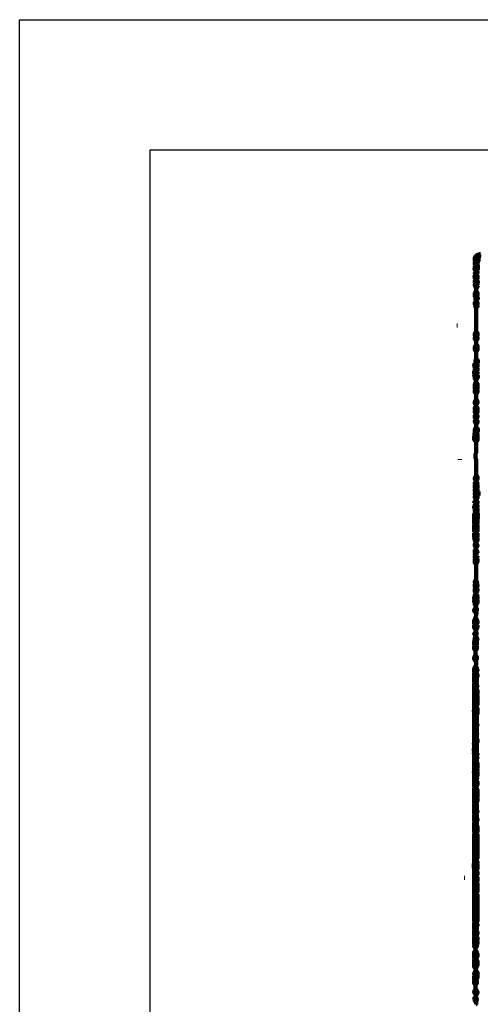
# Model space of a CAD drawing. Header units: metres. Extents: x 3221 to 4131, y 3282 to 4239.
# Tile 61 of 84: x 3322 to 3329, y 4224 to 4239. Entities that reach past the tile are written whole.
import ezdxf

# ---------------------------------------------------------------- set-up
doc = ezdxf.new("R2010")
doc.units = ezdxf.units.M
doc.layers.add('Dibujo', color=7, linetype='Continuous')
doc.layers.add('P', color=250, linetype='Continuous', lineweight=100)

msp = doc.modelspace()

# ---------------------------------------------------------------- linework, layer by layer
at = {"layer": 'Dibujo', "color": 0, "linetype": 'ByBlock'}
for p, q in [((3321.993, 4239.014), (3342.993, 4239.014)), ((3321.993, 4209.314), (3321.993, 4239.014)), ((3321.993, 4239.014), (3324.993, 4239.014)), ((3321.993, 4239.014), (3324.493, 4239.014)), ((3323.993, 4237.014), (3323.993, 4211.314)), ((3340.993, 4237.014), (3323.993, 4237.014))]:
    msp.add_line(p, q, dxfattribs=at)
at = {"layer": 'P', "color": 0, "linetype": 'Continuous'}
for points in [[(3328.988, 4235.149), (3329.015, 4235.158), (3329.006, 4235.149), (3328.997, 4235.14), (3328.988, 4235.131), (3328.988, 4235.121), (3328.997, 4235.112), (3329.006, 4235.103), (3329.015, 4235.112), (3329.025, 4235.121), (3329.025, 4235.131), (3329.025, 4235.14), (3329.025, 4235.149), (3329.015, 4235.158), (3329.015, 4235.168), (3329.025, 4235.177), (3329.034, 4235.186), (3329.034, 4235.195), (3329.034, 4235.204), (3329.034, 4235.214), (3329.034, 4235.223), (3329.034, 4235.232), (3329.034, 4235.241), (3329.025, 4235.251), (3329.015, 4235.241), (3329.006, 4235.232), (3328.997, 4235.241), (3328.988, 4235.251), (3328.988, 4235.26), (3328.988, 4235.269), (3328.988, 4235.278), (3328.988, 4235.288), (3328.988, 4235.297), (3328.997, 4235.306), (3328.988, 4235.315), (3328.988, 4235.324), (3328.988, 4235.334), (3328.988, 4235.343), (3328.988, 4235.352), (3328.988, 4235.361), (3328.988, 4235.371), (3328.997, 4235.38), (3329.006, 4235.389), (3329.015, 4235.38), (3329.025, 4235.371), (3329.034, 4235.361), (3329.043, 4235.361), (3329.052, 4235.371), (3329.052, 4235.38), (3329.052, 4235.389), (3329.052, 4235.398), (3329.052, 4235.408), (3329.062, 4235.417), (3329.071, 4235.417)], [(3329.006, 4235.398), (3329.052, 4235.408)], [(3329.025, 4235.251), (3329.025, 4235.288), (3329.034, 4235.297), (3329.025, 4235.306), (3329.034, 4235.315), (3329.043, 4235.324), (3329.052, 4235.334), (3329.062, 4235.334), (3329.071, 4235.334)], [(3328.988, 4235.232), (3328.988, 4235.214), (3328.988, 4235.204), (3328.978, 4235.195), (3328.997, 4235.168)], [(3328.997, 4235.306), (3329.025, 4235.306)], [(3329.025, 4235.094), (3329.025, 4235.057), (3329.025, 4235.048), (3329.025, 4235.038), (3329.015, 4235.029), (3329.006, 4235.02), (3328.997, 4235.029), (3328.988, 4235.038), (3328.988, 4235.048), (3328.988, 4235.057), (3328.988, 4235.066), (3328.978, 4235.075), (3329.015, 4235.103)], [(3329.015, 4235.02), (3329.034, 4234.983), (3329.025, 4234.974), (3329.015, 4234.964), (3329.025, 4234.955), (3329.025, 4234.946), (3329.015, 4234.937), (3329.006, 4234.928), (3328.997, 4234.918), (3328.988, 4234.928), (3328.988, 4234.937), (3328.988, 4234.946), (3328.988, 4234.955), (3328.997, 4234.964), (3328.988, 4234.974), (3328.988, 4234.983), (3328.988, 4234.992), (3328.988, 4235.001), (3328.988, 4235.011), (3328.997, 4235.02), (3329.015, 4235.02)], [(3329.006, 4234.891), (3329.006, 4234.854), (3329.006, 4234.844), (3329.015, 4234.835), (3329.025, 4234.826), (3329.025, 4234.817), (3329.025, 4234.808), (3329.025, 4234.798), (3329.025, 4234.789), (3329.025, 4234.78), (3329.015, 4234.771), (3329.006, 4234.761), (3328.997, 4234.752), (3328.988, 4234.761), (3328.988, 4234.771), (3328.988, 4234.78), (3328.988, 4234.789), (3328.988, 4234.798), (3328.988, 4234.808), (3328.988, 4234.817), (3329.006, 4234.844)], [(3328.997, 4234.964), (3329.015, 4234.964)], [(3329.034, 4234.928), (3329.025, 4234.909), (3329.015, 4234.9), (3329.006, 4234.891), (3328.997, 4234.918)], [(3329.015, 4234.771), (3329.034, 4234.734), (3329.025, 4234.724), (3329.015, 4234.715), (3329.006, 4234.706), (3328.997, 4234.715), (3328.997, 4234.724), (3328.997, 4234.734), (3328.997, 4234.752)], [(3329.006, 4234.697), (3329.015, 4234.688), (3329.025, 4234.678), (3329.025, 4234.669), (3329.025, 4234.66), (3329.025, 4234.651), (3329.025, 4234.641), (3329.015, 4234.641), (3329.006, 4234.641), (3328.997, 4234.632), (3328.988, 4234.641), (3328.988, 4234.651), (3328.988, 4234.66), (3328.988, 4234.669), (3328.988, 4234.678), (3329.006, 4234.697)], [(3329.006, 4234.586), (3329.006, 4234.549), (3329.006, 4234.54), (3329.006, 4234.531), (3329.006, 4234.521), (3329.006, 4234.512), (3329.006, 4234.503), (3329.006, 4234.494), (3329.006, 4234.484), (3329.006, 4234.475), (3329.006, 4234.466), (3329.006, 4234.457), (3329.006, 4234.448), (3329.006, 4234.438), (3329.006, 4234.429), (3329.006, 4234.42), (3329.006, 4234.411), (3329.006, 4234.401), (3329.006, 4234.392), (3329.006, 4234.383), (3329.006, 4234.374), (3329.006, 4234.364), (3329.006, 4234.355), (3329.006, 4234.346), (3329.006, 4234.337), (3329.006, 4234.328), (3329.006, 4234.318), (3329.006, 4234.309), (3329.006, 4234.3), (3329.006, 4234.291), (3329.006, 4234.281), (3329.006, 4234.272), (3329.006, 4234.263), (3329.006, 4234.254), (3329.006, 4234.244), (3329.006, 4234.235), (3329.006, 4234.226), (3329.015, 4234.217), (3329.025, 4234.208), (3329.025, 4234.198), (3329.025, 4234.189), (3329.025, 4234.18), (3329.025, 4234.171), (3329.025, 4234.161), (3329.015, 4234.152), (3329.025, 4234.143), (3329.025, 4234.134), (3329.025, 4234.124), (3329.025, 4234.115), (3329.025, 4234.106), (3329.015, 4234.097), (3329.006, 4234.088), (3328.997, 4234.097), (3328.988, 4234.106), (3328.988, 4234.115), (3328.988, 4234.124), (3328.988, 4234.134), (3328.988, 4234.143), (3328.997, 4234.152), (3328.988, 4234.161), (3328.988, 4234.171), (3328.988, 4234.18), (3328.988, 4234.189), (3328.988, 4234.198), (3329.006, 4234.226)], [(3328.997, 4234.632), (3328.997, 4234.595), (3329.006, 4234.586), (3329.015, 4234.595), (3329.034, 4234.632)], [(3328.711, 4234.318), (3328.72, 4234.318)], [(3328.997, 4234.152), (3329.015, 4234.152)], [(3329.006, 4234.088), (3329.006, 4234.051), (3329.006, 4234.041), (3329.006, 4234.032), (3329.015, 4234.023), (3329.025, 4234.014), (3329.025, 4234.004), (3329.025, 4233.995), (3329.025, 4233.986), (3329.025, 4233.977), (3329.025, 4233.968), (3329.025, 4233.958), (3329.025, 4233.949), (3329.025, 4233.94), (3329.015, 4233.931), (3329.006, 4233.921), (3328.997, 4233.931), (3328.988, 4233.94), (3328.988, 4233.949), (3328.988, 4233.958), (3328.988, 4233.968), (3328.988, 4233.977), (3328.988, 4233.986), (3328.988, 4233.995), (3329.006, 4234.032)], [(3329.006, 4233.921), (3329.006, 4233.884), (3329.006, 4233.875), (3329.006, 4233.866), (3329.006, 4233.857), (3329.006, 4233.848), (3329.006, 4233.838), (3329.006, 4233.829), (3329.006, 4233.82), (3329.006, 4233.811), (3329.015, 4233.801), (3329.025, 4233.792), (3329.034, 4233.783), (3329.034, 4233.774), (3329.034, 4233.764), (3329.034, 4233.755), (3329.025, 4233.746), (3329.015, 4233.737), (3329.025, 4233.728), (3329.025, 4233.718), (3329.025, 4233.709), (3329.025, 4233.7), (3329.025, 4233.691), (3329.025, 4233.681), (3329.015, 4233.672), (3329.006, 4233.663), (3328.997, 4233.663), (3328.988, 4233.654), (3328.988, 4233.644), (3328.988, 4233.635), (3328.997, 4233.626), (3329.006, 4233.626), (3329.015, 4233.617), (3329.025, 4233.608), (3329.025, 4233.598), (3329.025, 4233.589), (3329.025, 4233.58), (3329.015, 4233.571), (3329.006, 4233.561), (3328.997, 4233.561), (3328.988, 4233.561), (3328.978, 4233.552), (3328.978, 4233.543), (3328.988, 4233.534), (3328.988, 4233.524), (3328.988, 4233.515), (3328.988, 4233.506), (3328.988, 4233.497), (3328.997, 4233.488), (3329.006, 4233.478), (3329.006, 4233.469), (3329.006, 4233.46), (3329.006, 4233.451), (3329.015, 4233.441), (3329.025, 4233.432), (3329.025, 4233.423), (3329.025, 4233.414), (3329.025, 4233.404), (3329.025, 4233.395), (3329.025, 4233.386), (3329.025, 4233.377), (3329.025, 4233.368), (3329.025, 4233.358), (3329.025, 4233.349), (3329.015, 4233.34), (3329.025, 4233.331), (3329.025, 4233.321), (3329.025, 4233.312), (3329.025, 4233.303), (3329.025, 4233.294), (3329.015, 4233.284), (3329.006, 4233.275), (3328.997, 4233.284), (3328.988, 4233.294), (3328.988, 4233.303), (3328.988, 4233.312), (3328.988, 4233.321), (3328.988, 4233.331), (3328.997, 4233.34), (3328.988, 4233.349), (3328.988, 4233.358), (3328.988, 4233.368), (3328.988, 4233.377), (3328.988, 4233.386), (3328.988, 4233.395), (3328.988, 4233.404), (3328.988, 4233.414), (3328.988, 4233.423), (3329.006, 4233.451)], [(3328.997, 4233.746), (3328.978, 4233.718), (3328.978, 4233.709), (3328.988, 4233.672)], [(3328.997, 4233.801), (3328.997, 4233.783), (3328.997, 4233.774), (3328.997, 4233.764), (3329.006, 4233.737)], [(3328.978, 4233.626), (3328.978, 4233.608), (3328.978, 4233.598), (3328.978, 4233.589), (3328.978, 4233.571)], [(3329.015, 4233.571), (3329.034, 4233.543), (3329.034, 4233.534), (3329.034, 4233.524), (3329.025, 4233.515), (3329.025, 4233.506), (3329.006, 4233.488)], [(3329.025, 4233.663), (3329.025, 4233.626)], [(3329.006, 4233.275), (3329.006, 4233.238), (3329.006, 4233.229), (3329.006, 4233.22), (3329.006, 4233.211), (3329.006, 4233.201), (3329.006, 4233.192), (3329.006, 4233.183), (3329.015, 4233.174), (3329.025, 4233.164), (3329.025, 4233.155), (3329.025, 4233.146), (3329.025, 4233.137), (3329.025, 4233.128), (3329.015, 4233.118), (3329.006, 4233.109), (3329.006, 4233.1), (3329.006, 4233.091), (3329.006, 4233.081), (3329.015, 4233.072), (3329.025, 4233.063), (3329.025, 4233.054), (3329.025, 4233.044), (3329.025, 4233.035), (3329.025, 4233.026), (3329.025, 4233.017), (3329.015, 4233.017), (3329.006, 4233.017), (3328.997, 4233.017), (3328.988, 4233.008), (3328.988, 4232.998), (3328.988, 4232.989), (3328.988, 4232.98), (3328.997, 4232.971), (3329.006, 4232.961), (3329.015, 4232.952), (3329.025, 4232.943), (3329.025, 4232.934), (3329.025, 4232.924), (3329.025, 4232.915), (3329.025, 4232.906), (3329.015, 4232.897), (3329.006, 4232.888), (3329.006, 4232.878), (3329.015, 4232.869), (3329.025, 4232.86), (3329.025, 4232.851), (3329.025, 4232.841), (3329.025, 4232.832), (3329.025, 4232.823), (3329.015, 4232.814), (3329.006, 4232.804), (3329.006, 4232.795), (3329.006, 4232.786), (3329.006, 4232.777), (3329.006, 4232.768), (3329.006, 4232.758), (3329.015, 4232.749), (3329.025, 4232.74), (3329.034, 4232.731), (3329.034, 4232.721), (3329.034, 4232.712), (3329.034, 4232.703), (3329.025, 4232.694), (3329.015, 4232.684), (3329.006, 4232.675), (3328.997, 4232.675), (3328.988, 4232.675), (3328.988, 4232.684), (3328.988, 4232.694), (3328.988, 4232.703), (3328.988, 4232.712), (3328.997, 4232.749)], [(3328.997, 4233.34), (3329.015, 4233.34)], [(3329.006, 4233.183), (3328.988, 4233.155), (3328.988, 4233.146), (3328.988, 4233.137), (3328.988, 4233.128), (3328.988, 4233.118), (3329.006, 4233.1)], [(3329.006, 4233.081), (3328.988, 4233.063), (3328.988, 4233.054), (3328.988, 4233.044), (3328.988, 4233.026)], [(3329.034, 4233.008), (3329.015, 4232.971), (3329.006, 4232.961), (3328.997, 4232.952), (3328.988, 4232.943), (3328.988, 4232.934), (3328.988, 4232.924), (3328.988, 4232.915), (3328.988, 4232.906), (3328.988, 4232.897), (3328.997, 4232.888), (3329.006, 4232.878), (3328.997, 4232.869), (3328.988, 4232.86), (3328.988, 4232.851), (3328.988, 4232.841), (3329.006, 4232.795)], [(3328.978, 4232.666), (3328.988, 4232.629), (3328.978, 4232.62), (3328.978, 4232.611), (3328.978, 4232.601), (3328.978, 4232.592), (3328.978, 4232.583), (3328.978, 4232.574), (3328.978, 4232.564), (3328.988, 4232.555), (3328.997, 4232.546), (3329.006, 4232.537), (3329.015, 4232.546), (3329.025, 4232.555), (3329.025, 4232.564), (3329.025, 4232.574), (3329.025, 4232.583), (3329.025, 4232.592), (3329.025, 4232.601), (3329.025, 4232.611), (3329.025, 4232.62), (3329.025, 4232.629), (3329.025, 4232.638), (3329.025, 4232.648), (3329.015, 4232.675)], [(3329.006, 4232.537), (3329.006, 4232.5), (3329.006, 4232.491), (3329.006, 4232.481), (3329.006, 4232.472), (3329.006, 4232.463), (3329.006, 4232.454), (3329.006, 4232.444), (3329.006, 4232.435), (3329.006, 4232.426), (3329.006, 4232.417), (3329.006, 4232.408), (3329.006, 4232.398), (3329.006, 4232.389), (3329.006, 4232.38), (3329.006, 4232.371), (3329.006, 4232.361), (3328.997, 4232.352), (3328.997, 4232.343), (3328.997, 4232.334), (3328.997, 4232.324), (3328.997, 4232.315), (3328.997, 4232.306), (3328.997, 4232.297), (3328.997, 4232.288), (3328.997, 4232.278), (3329.006, 4232.269), (3329.006, 4232.26), (3329.006, 4232.251), (3329.006, 4232.241), (3329.006, 4232.232), (3329.006, 4232.223), (3329.006, 4232.214), (3329.006, 4232.204), (3329.006, 4232.195), (3329.006, 4232.186), (3329.006, 4232.177), (3329.006, 4232.168), (3329.006, 4232.158), (3329.006, 4232.149), (3329.006, 4232.14), (3329.006, 4232.131), (3329.006, 4232.121), (3329.006, 4232.112), (3329.006, 4232.103), (3329.006, 4232.094), (3329.006, 4232.084), (3329.006, 4232.075), (3329.006, 4232.066), (3329.006, 4232.057), (3329.006, 4232.048), (3329.006, 4232.038), (3329.006, 4232.029), (3329.006, 4232.02), (3329.015, 4232.011), (3329.025, 4232.001), (3329.025, 4231.992), (3329.025, 4231.983), (3329.025, 4231.974), (3329.025, 4231.964), (3329.025, 4231.955), (3329.015, 4231.946), (3329.006, 4231.937), (3328.997, 4231.946), (3328.988, 4231.955), (3328.988, 4231.964), (3328.988, 4231.974), (3328.988, 4231.983), (3329.006, 4232.02)], [(3328.757, 4232.269), (3328.757, 4232.26)], [(3329.071, 4231.743), (3329.062, 4231.743), (3329.052, 4231.743), (3329.043, 4231.743), (3329.034, 4231.743), (3329.025, 4231.734), (3329.025, 4231.724), (3329.015, 4231.715), (3329.025, 4231.706), (3329.025, 4231.697), (3329.025, 4231.688), (3329.025, 4231.678), (3329.025, 4231.669), (3329.015, 4231.66), (3329.006, 4231.651), (3328.997, 4231.66), (3328.988, 4231.669), (3328.988, 4231.678), (3328.988, 4231.688), (3328.988, 4231.697), (3328.988, 4231.706), (3328.997, 4231.715), (3328.988, 4231.724), (3328.988, 4231.734), (3328.988, 4231.743), (3328.988, 4231.752), (3328.997, 4231.761), (3328.988, 4231.771), (3328.988, 4231.78), (3328.988, 4231.789), (3328.988, 4231.798), (3328.988, 4231.808), (3328.997, 4231.817), (3328.988, 4231.826), (3328.988, 4231.835), (3328.988, 4231.844), (3328.988, 4231.854), (3328.988, 4231.863), (3328.997, 4231.872), (3329.006, 4231.881), (3329.015, 4231.891), (3329.025, 4231.9), (3329.025, 4231.909), (3329.015, 4231.918), (3329.006, 4231.928), (3328.997, 4231.918), (3328.988, 4231.909), (3328.988, 4231.9), (3328.988, 4231.881)], [(3329.025, 4231.881), (3329.025, 4231.844), (3329.025, 4231.835), (3329.025, 4231.826), (3329.015, 4231.817), (3329.025, 4231.808), (3329.025, 4231.798), (3329.025, 4231.789), (3329.034, 4231.743)], [(3328.997, 4231.817), (3329.015, 4231.817)], [(3328.997, 4231.761), (3329.015, 4231.761)], [(3328.997, 4231.715), (3329.015, 4231.715)], [(3328.978, 4231.586), (3328.988, 4231.623), (3328.997, 4231.632), (3329.006, 4231.641), (3329.015, 4231.632), (3329.025, 4231.623), (3329.025, 4231.614), (3329.025, 4231.604), (3329.025, 4231.595), (3329.015, 4231.586), (3329.025, 4231.577), (3329.015, 4231.568), (3329.025, 4231.558), (3329.025, 4231.549), (3329.025, 4231.54), (3329.025, 4231.531), (3329.015, 4231.521), (3329.025, 4231.512), (3329.025, 4231.503), (3329.025, 4231.494), (3329.025, 4231.484), (3329.025, 4231.475), (3329.025, 4231.466), (3329.015, 4231.457), (3329.025, 4231.448), (3329.025, 4231.438), (3329.034, 4231.429), (3329.034, 4231.42), (3329.034, 4231.411), (3329.025, 4231.401), (3329.025, 4231.392), (3329.034, 4231.383), (3329.034, 4231.374), (3329.034, 4231.364), (3329.025, 4231.355), (3329.025, 4231.346), (3329.025, 4231.337), (3329.025, 4231.328), (3329.025, 4231.318), (3329.025, 4231.309), (3329.025, 4231.3), (3329.025, 4231.291), (3329.025, 4231.281), (3329.015, 4231.272), (3329.025, 4231.263), (3329.025, 4231.254), (3329.025, 4231.244), (3329.025, 4231.235), (3329.025, 4231.226), (3329.025, 4231.217), (3329.025, 4231.208), (3329.025, 4231.198), (3329.025, 4231.189), (3329.025, 4231.18), (3329.025, 4231.171), (3329.025, 4231.161), (3329.015, 4231.152), (3329.006, 4231.143), (3328.997, 4231.143), (3328.988, 4231.143), (3328.988, 4231.152), (3328.978, 4231.161), (3328.978, 4231.171), (3328.978, 4231.18), (3328.978, 4231.189), (3328.978, 4231.198), (3328.978, 4231.208), (3328.978, 4231.217), (3328.978, 4231.226), (3328.978, 4231.235), (3328.978, 4231.244), (3328.978, 4231.254), (3328.978, 4231.263), (3328.988, 4231.272), (3328.978, 4231.281), (3328.978, 4231.291), (3328.978, 4231.3), (3328.978, 4231.309), (3328.978, 4231.318), (3328.978, 4231.328), (3328.978, 4231.337), (3328.978, 4231.346), (3328.978, 4231.355), (3328.978, 4231.364), (3328.978, 4231.374), (3328.978, 4231.383), (3328.978, 4231.392), (3328.978, 4231.401), (3328.978, 4231.411), (3328.978, 4231.42), (3328.978, 4231.429), (3328.988, 4231.438), (3328.988, 4231.448), (3328.997, 4231.457), (3328.988, 4231.466), (3328.988, 4231.475), (3328.988, 4231.484), (3328.988, 4231.494), (3328.988, 4231.503), (3328.988, 4231.512), (3328.978, 4231.521), (3328.978, 4231.531), (3328.978, 4231.54), (3328.978, 4231.549), (3329.006, 4231.586)], [(3328.997, 4231.521), (3329.015, 4231.521)], [(3328.997, 4231.457), (3329.015, 4231.457)], [(3328.988, 4231.272), (3329.015, 4231.272)], [(3328.978, 4231.134), (3328.978, 4231.097), (3328.978, 4231.088), (3328.978, 4231.078), (3328.978, 4231.069), (3328.988, 4231.06), (3328.978, 4231.051), (3328.978, 4231.041), (3328.988, 4231.032), (3328.988, 4231.023), (3328.988, 4231.014), (3328.997, 4231.004), (3329.006, 4230.995), (3329.015, 4231.004), (3329.025, 4231.014), (3329.025, 4231.023), (3329.025, 4231.032), (3329.025, 4231.041), (3329.025, 4231.051), (3329.025, 4231.06), (3328.988, 4231.06)], [(3329.025, 4231.134), (3329.025, 4231.115), (3329.025, 4231.106), (3329.025, 4231.097), (3329.025, 4231.078)], [(3329.006, 4230.995), (3328.988, 4230.968), (3328.988, 4230.958), (3328.988, 4230.949), (3328.988, 4230.94), (3328.988, 4230.931), (3328.997, 4230.921), (3329.006, 4230.912), (3329.015, 4230.921), (3329.025, 4230.931), (3329.025, 4230.94), (3329.025, 4230.949), (3329.006, 4230.977)], [(3329.006, 4230.912), (3328.997, 4230.884), (3328.988, 4230.875), (3328.988, 4230.866), (3328.988, 4230.857), (3328.988, 4230.848), (3328.988, 4230.838), (3328.997, 4230.829), (3328.988, 4230.82), (3328.988, 4230.811), (3328.988, 4230.801), (3328.997, 4230.792), (3328.988, 4230.783), (3328.988, 4230.774), (3328.988, 4230.764), (3328.988, 4230.755), (3328.997, 4230.746), (3328.988, 4230.737), (3328.988, 4230.728), (3328.988, 4230.718), (3328.988, 4230.709), (3328.988, 4230.7), (3328.988, 4230.691), (3328.988, 4230.681), (3328.988, 4230.672), (3328.997, 4230.663), (3329.006, 4230.654), (3329.006, 4230.644), (3329.006, 4230.635), (3329.006, 4230.626), (3329.006, 4230.617), (3329.006, 4230.608), (3329.006, 4230.598), (3329.006, 4230.589), (3329.006, 4230.58), (3329.006, 4230.571), (3329.006, 4230.561), (3329.006, 4230.552), (3329.006, 4230.543), (3329.006, 4230.534), (3329.006, 4230.524), (3329.006, 4230.515), (3329.006, 4230.506), (3329.006, 4230.497), (3329.006, 4230.488), (3329.006, 4230.478), (3329.006, 4230.469), (3329.006, 4230.46), (3329.006, 4230.451), (3329.006, 4230.441), (3329.006, 4230.432), (3329.006, 4230.423), (3329.006, 4230.414), (3329.006, 4230.404), (3328.997, 4230.404), (3328.988, 4230.395), (3328.988, 4230.386), (3328.988, 4230.377), (3328.988, 4230.368), (3328.997, 4230.358), (3328.988, 4230.349), (3328.988, 4230.34), (3328.988, 4230.331), (3328.988, 4230.321), (3328.988, 4230.312), (3328.988, 4230.303), (3328.997, 4230.294), (3328.988, 4230.284), (3328.988, 4230.275), (3328.988, 4230.266), (3328.988, 4230.257), (3328.988, 4230.248), (3328.988, 4230.238), (3328.988, 4230.229), (3328.997, 4230.22), (3329.006, 4230.211), (3328.997, 4230.201), (3328.988, 4230.192), (3328.988, 4230.183), (3328.988, 4230.174), (3328.988, 4230.164), (3328.978, 4230.155), (3328.978, 4230.146), (3328.978, 4230.137), (3328.978, 4230.128), (3328.978, 4230.118), (3328.988, 4230.109), (3328.978, 4230.1), (3328.978, 4230.091), (3328.978, 4230.081), (3328.978, 4230.072), (3328.988, 4230.063), (3328.988, 4230.054), (3328.988, 4230.044), (3328.988, 4230.035), (3328.988, 4230.026), (3328.997, 4230.017), (3329.006, 4230.008), (3329.006, 4229.998), (3329.006, 4229.989), (3328.997, 4229.989), (3328.988, 4229.98), (3328.988, 4229.971), (3328.978, 4229.961), (3328.978, 4229.952), (3328.978, 4229.943), (3328.978, 4229.934), (3328.988, 4229.924), (3328.997, 4229.934), (3329.006, 4229.934), (3329.015, 4229.943), (3329.015, 4229.952), (3329.015, 4229.98)], [(3328.997, 4230.829), (3329.015, 4230.829)], [(3329.006, 4230.884), (3329.025, 4230.848), (3329.025, 4230.838), (3329.015, 4230.829), (3329.006, 4230.792)], [(3328.997, 4230.746), (3329.015, 4230.746)], [(3329.025, 4230.783), (3329.015, 4230.746), (3329.025, 4230.737), (3329.025, 4230.728), (3329.025, 4230.718), (3329.025, 4230.709), (3329.025, 4230.7), (3329.025, 4230.691), (3329.006, 4230.663)], [(3328.997, 4230.358), (3329.015, 4230.358)], [(3329.006, 4230.404), (3329.025, 4230.368), (3329.015, 4230.358), (3329.015, 4230.349), (3329.025, 4230.34), (3329.025, 4230.331), (3329.025, 4230.321), (3329.025, 4230.312), (3329.006, 4230.294)], [(3329.025, 4230.284), (3329.025, 4230.266), (3329.025, 4230.257), (3329.025, 4230.248), (3329.006, 4230.22)], [(3329.015, 4230.192), (3329.025, 4230.155), (3329.025, 4230.146), (3329.025, 4230.137), (3329.025, 4230.128), (3329.015, 4230.118), (3329.025, 4230.109), (3329.025, 4230.1), (3329.025, 4230.091), (3329.025, 4230.081), (3329.025, 4230.072), (3329.025, 4230.063), (3328.997, 4230.017)], [(3328.997, 4230.109), (3329.015, 4230.118)], [(3328.988, 4229.924), (3329.006, 4229.888), (3329.006, 4229.878), (3329.006, 4229.869), (3329.006, 4229.86), (3328.997, 4229.851), (3328.997, 4229.841), (3328.997, 4229.832), (3329.006, 4229.823), (3329.015, 4229.814), (3329.015, 4229.804), (3329.015, 4229.795), (3329.025, 4229.786), (3329.025, 4229.777), (3329.025, 4229.768), (3329.025, 4229.758), (3329.025, 4229.749), (3329.015, 4229.74), (3329.006, 4229.731), (3328.997, 4229.731), (3328.988, 4229.731), (3328.978, 4229.721), (3328.978, 4229.712), (3328.978, 4229.703), (3328.978, 4229.694), (3328.978, 4229.684), (3328.978, 4229.675), (3328.988, 4229.666), (3328.988, 4229.657), (3328.997, 4229.648), (3329.006, 4229.638), (3329.006, 4229.629), (3329.006, 4229.62), (3328.997, 4229.62), (3328.988, 4229.611), (3328.988, 4229.601), (3328.978, 4229.592), (3328.978, 4229.583), (3328.988, 4229.574), (3328.997, 4229.564), (3329.006, 4229.555), (3328.997, 4229.546), (3328.988, 4229.537), (3328.988, 4229.528), (3328.988, 4229.518), (3328.988, 4229.509), (3328.988, 4229.5), (3328.978, 4229.491), (3328.988, 4229.481), (3328.978, 4229.472), (3328.978, 4229.463), (3328.978, 4229.454), (3328.978, 4229.444), (3328.978, 4229.435), (3328.978, 4229.426), (3328.978, 4229.417), (3328.988, 4229.408), (3328.978, 4229.398), (3328.978, 4229.389), (3328.978, 4229.38), (3328.978, 4229.371), (3328.978, 4229.361), (3328.978, 4229.352), (3328.988, 4229.343), (3328.997, 4229.334), (3329.006, 4229.343), (3329.015, 4229.352), (3329.015, 4229.361), (3329.015, 4229.371), (3329.015, 4229.38), (3329.015, 4229.389), (3329.015, 4229.398), (3329.006, 4229.408), (3329.015, 4229.417), (3329.015, 4229.426), (3329.015, 4229.435), (3329.015, 4229.444), (3329.015, 4229.454), (3329.015, 4229.463), (3329.015, 4229.472), (3329.006, 4229.481), (3329.015, 4229.491), (3329.025, 4229.5), (3329.025, 4229.509), (3329.006, 4229.546)], [(3329.015, 4229.924), (3329.006, 4229.897)], [(3328.997, 4229.832), (3328.978, 4229.795), (3328.978, 4229.786), (3328.978, 4229.777), (3328.978, 4229.74)], [(3329.025, 4229.721), (3329.025, 4229.694), (3329.025, 4229.684), (3329.006, 4229.648)], [(3329.015, 4229.611), (3329.006, 4229.564)], [(3328.988, 4229.481), (3329.006, 4229.481)], [(3328.997, 4229.334), (3328.997, 4229.297), (3328.997, 4229.288), (3328.997, 4229.278), (3328.997, 4229.269), (3328.997, 4229.26), (3329.006, 4229.251), (3329.015, 4229.241), (3329.015, 4229.232), (3329.015, 4229.223), (3329.015, 4229.214), (3329.015, 4229.204), (3329.015, 4229.195), (3329.006, 4229.186), (3328.997, 4229.177), (3329.006, 4229.168), (3329.006, 4229.158), (3329.006, 4229.149), (3329.006, 4229.14), (3329.006, 4229.131), (3329.006, 4229.121), (3329.006, 4229.112), (3328.997, 4229.103), (3328.997, 4229.094), (3329.006, 4229.084), (3329.015, 4229.075), (3329.015, 4229.066), (3329.015, 4229.057), (3329.015, 4229.048), (3329.025, 4229.038), (3329.025, 4229.029), (3329.025, 4229.02), (3329.015, 4229.011), (3329.015, 4229.001), (3329.006, 4228.992), (3329.015, 4228.983), (3329.015, 4228.974), (3329.025, 4228.964), (3329.025, 4228.955), (3329.025, 4228.946), (3329.025, 4228.937), (3329.025, 4228.928), (3329.015, 4228.918), (3329.015, 4228.909), (3329.015, 4228.9), (3329.015, 4228.891), (3329.015, 4228.881), (3329.015, 4228.872), (3329.015, 4228.863), (3329.015, 4228.854), (3329.015, 4228.844), (3329.006, 4228.835), (3329.015, 4228.826), (3329.015, 4228.817), (3329.015, 4228.808), (3329.015, 4228.798), (3329.025, 4228.789), (3329.025, 4228.78), (3329.015, 4228.771), (3329.015, 4228.761), (3329.015, 4228.752), (3329.015, 4228.743), (3329.015, 4228.734), (3329.025, 4228.724), (3329.025, 4228.715), (3329.025, 4228.706), (3329.025, 4228.697), (3329.025, 4228.688), (3329.025, 4228.678), (3329.025, 4228.669), (3329.025, 4228.66), (3329.015, 4228.651), (3329.025, 4228.641), (3329.025, 4228.632), (3329.025, 4228.623), (3329.025, 4228.614), (3329.025, 4228.604), (3329.025, 4228.595), (3329.025, 4228.586), (3329.025, 4228.577), (3329.025, 4228.568), (3329.025, 4228.558), (3329.025, 4228.549), (3329.025, 4228.54), (3329.025, 4228.531), (3329.025, 4228.521), (3329.025, 4228.512), (3329.025, 4228.503), (3329.025, 4228.494), (3329.015, 4228.484), (3329.015, 4228.475), (3329.015, 4228.466), (3329.015, 4228.457), (3329.025, 4228.448), (3329.025, 4228.438), (3329.025, 4228.429), (3329.025, 4228.42), (3329.025, 4228.411), (3329.025, 4228.401), (3329.025, 4228.392), (3329.025, 4228.383), (3329.025, 4228.374), (3329.025, 4228.364), (3329.025, 4228.355), (3329.015, 4228.346), (3329.015, 4228.337), (3329.015, 4228.328), (3329.015, 4228.318), (3329.015, 4228.309), (3329.015, 4228.3), (3329.015, 4228.291), (3329.015, 4228.281), (3329.015, 4228.272), (3329.015, 4228.263), (3329.015, 4228.254), (3329.015, 4228.244), (3329.015, 4228.235), (3329.015, 4228.226), (3329.015, 4228.217), (3329.015, 4228.208), (3329.025, 4228.198), (3329.025, 4228.189), (3329.025, 4228.18), (3329.015, 4228.171), (3329.015, 4228.161), (3329.015, 4228.152), (3329.015, 4228.143), (3329.015, 4228.134), (3329.015, 4228.124), (3329.015, 4228.115), (3329.015, 4228.106), (3329.015, 4228.097), (3329.015, 4228.088), (3329.015, 4228.078), (3329.015, 4228.069), (3329.015, 4228.06), (3329.025, 4228.051), (3329.015, 4228.041), (3329.015, 4228.032), (3329.015, 4228.023), (3329.015, 4228.014), (3329.015, 4228.004), (3329.015, 4227.995), (3329.015, 4227.986), (3329.015, 4227.977), (3329.025, 4227.968), (3329.025, 4227.958), (3329.025, 4227.949), (3329.025, 4227.94), (3329.025, 4227.931), (3329.025, 4227.921), (3329.015, 4227.912), (3329.015, 4227.903), (3329.015, 4227.894), (3329.015, 4227.884), (3329.015, 4227.875), (3329.015, 4227.866), (3329.015, 4227.857), (3329.015, 4227.848), (3329.015, 4227.838), (3329.015, 4227.829), (3329.015, 4227.82), (3329.015, 4227.811), (3329.015, 4227.801), (3329.015, 4227.792), (3329.015, 4227.783), (3329.015, 4227.774), (3329.015, 4227.764), (3329.015, 4227.755), (3329.025, 4227.746), (3329.025, 4227.737), (3329.025, 4227.728), (3329.015, 4227.718), (3329.015, 4227.709), (3329.015, 4227.7), (3329.025, 4227.691), (3329.025, 4227.681), (3329.015, 4227.672), (3329.015, 4227.663), (3329.015, 4227.654), (3329.015, 4227.644), (3329.015, 4227.635), (3329.015, 4227.626), (3329.015, 4227.617), (3329.025, 4227.608), (3329.025, 4227.598), (3329.025, 4227.589), (3329.025, 4227.58), (3329.025, 4227.571), (3329.025, 4227.561), (3329.025, 4227.552), (3329.025, 4227.543), (3329.025, 4227.534), (3329.025, 4227.524), (3329.015, 4227.515), (3329.025, 4227.506), (3329.025, 4227.497), (3329.025, 4227.488), (3329.015, 4227.478), (3329.025, 4227.469), (3329.025, 4227.46), (3329.025, 4227.451), (3329.025, 4227.441), (3329.025, 4227.432), (3329.025, 4227.423), (3329.025, 4227.414), (3329.025, 4227.404), (3329.015, 4227.395), (3329.015, 4227.386), (3329.015, 4227.377), (3329.025, 4227.368), (3329.015, 4227.358), (3329.015, 4227.349), (3329.015, 4227.34), (3329.015, 4227.331), (3329.025, 4227.321), (3329.025, 4227.312), (3329.025, 4227.303), (3329.025, 4227.294), (3329.025, 4227.284), (3329.025, 4227.275), (3329.025, 4227.266), (3329.015, 4227.257), (3329.015, 4227.248), (3329.015, 4227.238), (3329.006, 4227.229), (3329.015, 4227.22), (3329.015, 4227.211), (3329.025, 4227.201), (3329.025, 4227.192), (3329.025, 4227.183), (3329.025, 4227.174), (3329.025, 4227.164), (3329.025, 4227.155), (3329.025, 4227.146), (3329.025, 4227.137), (3329.025, 4227.128), (3329.025, 4227.118), (3329.025, 4227.109), (3329.025, 4227.1), (3329.025, 4227.091), (3329.025, 4227.081), (3329.015, 4227.072), (3329.025, 4227.063), (3329.025, 4227.054), (3329.025, 4227.044), (3329.025, 4227.035), (3329.025, 4227.026), (3329.025, 4227.017), (3329.015, 4227.008), (3329.015, 4226.998), (3329.015, 4226.989), (3329.006, 4226.98), (3329.015, 4226.971), (3329.015, 4226.961), (3329.015, 4226.952), (3329.015, 4226.943), (3329.015, 4226.934), (3329.015, 4226.924), (3329.015, 4226.915), (3329.015, 4226.906), (3329.015, 4226.897), (3329.015, 4226.888), (3329.015, 4226.878), (3329.025, 4226.869), (3329.025, 4226.86), (3329.025, 4226.851), (3329.015, 4226.841), (3329.015, 4226.832), (3329.006, 4226.823), (3329.015, 4226.814), (3329.015, 4226.804), (3329.015, 4226.795), (3329.015, 4226.786), (3329.015, 4226.777), (3329.015, 4226.768), (3329.015, 4226.758), (3329.025, 4226.749), (3329.025, 4226.74), (3329.025, 4226.731), (3329.025, 4226.721), (3329.015, 4226.712), (3329.006, 4226.703), (3329.015, 4226.694), (3329.015, 4226.684), (3329.015, 4226.675), (3329.015, 4226.666), (3329.015, 4226.657), (3329.015, 4226.648), (3329.025, 4226.638), (3329.025, 4226.629), (3329.025, 4226.62), (3329.025, 4226.611), (3329.025, 4226.601), (3329.025, 4226.592), (3329.025, 4226.583), (3329.025, 4226.574), (3329.025, 4226.564), (3329.025, 4226.555), (3329.025, 4226.546), (3329.015, 4226.537), (3329.006, 4226.528), (3328.997, 4226.528), (3328.988, 4226.528), (3328.978, 4226.518), (3328.978, 4226.509), (3328.978, 4226.5), (3328.978, 4226.491), (3328.978, 4226.481), (3328.978, 4226.472), (3328.978, 4226.463), (3328.978, 4226.454), (3328.978, 4226.444), (3328.978, 4226.435), (3328.978, 4226.426), (3328.978, 4226.417), (3328.978, 4226.408), (3328.978, 4226.398), (3328.978, 4226.389), (3328.978, 4226.38), (3328.978, 4226.371), (3328.978, 4226.361), (3328.978, 4226.352), (3328.978, 4226.343), (3328.978, 4226.334), (3328.978, 4226.324), (3328.978, 4226.315), (3328.978, 4226.306), (3328.978, 4226.297), (3328.978, 4226.288), (3328.978, 4226.278), (3328.978, 4226.269), (3328.978, 4226.26), (3328.978, 4226.251), (3328.978, 4226.241), (3328.978, 4226.232), (3328.978, 4226.223), (3328.978, 4226.214), (3328.978, 4226.204), (3328.978, 4226.195), (3328.978, 4226.186), (3328.978, 4226.177), (3328.978, 4226.168), (3328.978, 4226.158), (3328.978, 4226.149), (3328.978, 4226.14), (3328.978, 4226.131), (3328.978, 4226.121), (3328.978, 4226.112), (3328.978, 4226.103), (3328.978, 4226.094), (3328.978, 4226.084), (3328.978, 4226.075), (3328.978, 4226.066), (3328.969, 4226.057), (3328.969, 4226.048), (3328.969, 4226.038), (3328.969, 4226.029), (3328.969, 4226.02), (3328.969, 4226.011), (3328.969, 4226.001), (3328.978, 4225.992), (3328.978, 4225.983), (3328.978, 4225.974), (3328.978, 4225.964), (3328.978, 4225.955), (3328.978, 4225.946), (3328.978, 4225.937), (3328.978, 4225.928), (3328.978, 4225.918), (3328.978, 4225.909), (3328.978, 4225.9), (3328.978, 4225.891), (3328.978, 4225.881), (3328.978, 4225.872), (3328.978, 4225.863), (3328.978, 4225.854), (3328.978, 4225.844), (3328.978, 4225.835), (3328.978, 4225.826), (3328.978, 4225.817), (3328.978, 4225.808), (3328.978, 4225.798), (3328.978, 4225.789), (3328.978, 4225.78), (3328.978, 4225.771), (3328.978, 4225.761), (3328.978, 4225.752), (3328.978, 4225.743), (3328.978, 4225.734), (3328.978, 4225.724), (3328.978, 4225.715), (3328.978, 4225.706), (3328.978, 4225.697), (3328.978, 4225.688), (3328.978, 4225.678), (3328.978, 4225.669), (3328.978, 4225.66), (3328.978, 4225.651), (3328.978, 4225.641), (3328.978, 4225.632), (3328.978, 4225.623), (3328.978, 4225.614), (3328.978, 4225.604), (3328.978, 4225.595), (3328.978, 4225.586), (3328.978, 4225.577), (3328.978, 4225.568), (3328.978, 4225.558), (3328.978, 4225.549), (3328.978, 4225.54), (3328.978, 4225.531), (3328.978, 4225.521), (3328.978, 4225.512), (3328.978, 4225.503), (3328.978, 4225.494), (3328.978, 4225.484), (3328.978, 4225.475), (3328.978, 4225.466), (3328.978, 4225.457), (3328.978, 4225.448), (3328.978, 4225.438), (3328.978, 4225.429), (3328.978, 4225.42), (3328.978, 4225.411), (3328.978, 4225.401), (3328.978, 4225.392), (3328.978, 4225.383), (3328.978, 4225.374), (3328.978, 4225.364), (3328.978, 4225.355), (3328.978, 4225.346), (3328.978, 4225.337), (3328.978, 4225.328), (3328.978, 4225.318), (3328.978, 4225.309), (3328.978, 4225.3), (3328.978, 4225.291), (3328.978, 4225.281), (3328.978, 4225.272), (3328.978, 4225.263), (3328.978, 4225.254), (3328.978, 4225.244), (3328.978, 4225.235), (3328.978, 4225.226), (3328.978, 4225.217), (3328.978, 4225.208), (3328.978, 4225.198), (3328.978, 4225.189), (3328.978, 4225.18), (3328.978, 4225.171), (3328.988, 4225.161), (3328.978, 4225.152), (3328.978, 4225.143), (3328.978, 4225.134), (3328.978, 4225.124), (3328.978, 4225.115), (3328.978, 4225.106), (3328.978, 4225.097), (3328.978, 4225.088), (3328.978, 4225.078), (3328.978, 4225.069), (3328.978, 4225.06), (3328.978, 4225.051), (3328.988, 4225.041), (3328.978, 4225.032), (3328.978, 4225.023), (3328.978, 4225.014), (3328.978, 4225.004), (3328.978, 4224.995), (3328.978, 4224.986), (3328.978, 4224.977), (3328.978, 4224.968), (3328.978, 4224.958), (3328.988, 4224.949), (3328.978, 4224.94), (3328.978, 4224.931), (3328.978, 4224.921), (3328.978, 4224.912), (3328.978, 4224.903), (3328.978, 4224.894), (3328.978, 4224.884), (3328.978, 4224.875), (3328.978, 4224.866), (3328.978, 4224.857), (3328.978, 4224.848), (3328.978, 4224.838), (3328.978, 4224.829), (3328.978, 4224.82), (3328.988, 4224.811), (3328.978, 4224.801), (3328.978, 4224.792), (3328.978, 4224.783), (3328.988, 4224.774), (3328.997, 4224.764), (3329.006, 4224.774), (3329.015, 4224.783), (3329.015, 4224.792), (3329.015, 4224.801), (3329.015, 4224.811), (3328.988, 4224.811)], [(3328.988, 4229.408), (3329.006, 4229.408)], [(3328.997, 4229.26), (3328.978, 4229.232), (3328.978, 4229.223), (3328.978, 4229.214), (3328.978, 4229.204), (3328.978, 4229.195), (3328.997, 4229.177)], [(3328.997, 4229.094), (3328.978, 4229.057), (3328.978, 4229.048), (3328.978, 4229.038), (3328.978, 4229.029), (3328.978, 4229.02), (3328.978, 4229.011), (3328.978, 4229.001), (3328.988, 4228.992), (3328.978, 4228.983), (3328.978, 4228.974), (3328.978, 4228.964), (3328.978, 4228.955), (3328.978, 4228.946), (3328.978, 4228.937), (3328.978, 4228.928), (3328.978, 4228.918), (3328.978, 4228.909), (3328.978, 4228.9), (3328.978, 4228.891), (3328.978, 4228.881), (3328.978, 4228.872), (3328.978, 4228.863), (3328.978, 4228.854), (3328.978, 4228.844), (3328.988, 4228.835), (3328.978, 4228.826), (3328.978, 4228.817), (3328.978, 4228.808), (3328.978, 4228.798), (3328.978, 4228.789), (3328.978, 4228.78), (3328.978, 4228.771), (3328.978, 4228.761), (3328.978, 4228.752), (3328.978, 4228.743), (3328.978, 4228.734), (3328.978, 4228.724), (3328.978, 4228.715), (3328.978, 4228.706), (3328.978, 4228.697), (3328.978, 4228.688), (3328.978, 4228.678), (3328.978, 4228.669), (3328.978, 4228.66), (3328.978, 4228.651), (3328.978, 4228.641), (3328.978, 4228.632), (3328.978, 4228.623), (3328.978, 4228.614), (3328.978, 4228.604), (3328.978, 4228.595), (3328.978, 4228.586), (3328.978, 4228.577), (3328.978, 4228.568), (3328.978, 4228.558), (3328.978, 4228.549), (3328.978, 4228.54), (3328.978, 4228.531), (3328.978, 4228.521), (3328.978, 4228.512), (3328.978, 4228.503), (3328.978, 4228.494), (3328.978, 4228.484), (3328.978, 4228.475), (3328.978, 4228.466), (3328.978, 4228.457), (3328.978, 4228.448), (3328.978, 4228.438), (3328.978, 4228.429), (3328.978, 4228.42), (3328.969, 4228.411), (3328.969, 4228.401), (3328.978, 4228.392), (3328.978, 4228.383), (3328.978, 4228.374), (3328.978, 4228.364), (3328.978, 4228.355), (3328.978, 4228.346), (3328.978, 4228.337), (3328.978, 4228.328), (3328.978, 4228.318), (3328.978, 4228.309), (3328.978, 4228.3), (3328.978, 4228.291), (3328.978, 4228.281), (3328.978, 4228.272), (3328.978, 4228.263), (3328.978, 4228.254), (3328.978, 4228.244), (3328.978, 4228.235), (3328.978, 4228.226), (3328.978, 4228.217), (3328.978, 4228.208), (3328.978, 4228.198), (3328.978, 4228.189), (3328.978, 4228.18), (3328.978, 4228.171), (3328.978, 4228.161), (3328.978, 4228.152), (3328.978, 4228.143), (3328.978, 4228.134), (3328.978, 4228.124), (3328.978, 4228.115), (3328.978, 4228.106), (3328.978, 4228.097), (3328.978, 4228.088), (3328.978, 4228.078), (3328.978, 4228.069), (3328.978, 4228.06), (3328.978, 4228.051), (3328.978, 4228.041), (3328.978, 4228.032), (3328.978, 4228.023), (3328.978, 4228.014), (3328.978, 4228.004), (3328.978, 4227.995), (3328.978, 4227.986), (3328.978, 4227.977), (3328.978, 4227.968), (3328.978, 4227.958), (3328.978, 4227.949), (3328.978, 4227.94), (3328.978, 4227.931), (3328.978, 4227.921), (3328.978, 4227.912), (3328.969, 4227.903), (3328.978, 4227.894), (3328.978, 4227.884), (3328.978, 4227.875), (3328.978, 4227.866), (3328.978, 4227.857), (3328.978, 4227.848), (3328.978, 4227.838), (3328.978, 4227.829), (3328.969, 4227.82), (3328.969, 4227.811), (3328.969, 4227.801), (3328.969, 4227.792), (3328.978, 4227.783), (3328.978, 4227.774), (3328.978, 4227.764), (3328.969, 4227.755), (3328.978, 4227.746), (3328.978, 4227.737), (3328.978, 4227.728), (3328.978, 4227.718), (3328.978, 4227.709), (3328.978, 4227.7), (3328.978, 4227.691), (3328.978, 4227.681), (3328.978, 4227.672), (3328.978, 4227.663), (3328.978, 4227.654), (3328.978, 4227.644), (3328.978, 4227.635), (3328.978, 4227.626), (3328.978, 4227.617), (3328.978, 4227.608), (3328.978, 4227.598), (3328.978, 4227.589), (3328.978, 4227.58), (3328.978, 4227.571), (3328.978, 4227.561), (3328.978, 4227.552), (3328.978, 4227.543), (3328.978, 4227.534), (3328.978, 4227.524), (3328.978, 4227.515), (3328.978, 4227.506), (3328.978, 4227.497), (3328.978, 4227.488), (3328.978, 4227.478), (3328.978, 4227.469), (3328.969, 4227.46), (3328.978, 4227.451), (3328.978, 4227.441), (3328.978, 4227.432), (3328.978, 4227.423), (3328.978, 4227.414), (3328.978, 4227.404), (3328.978, 4227.395), (3328.978, 4227.386), (3328.978, 4227.377), (3328.978, 4227.368), (3328.978, 4227.358), (3328.978, 4227.349), (3328.978, 4227.34), (3328.978, 4227.331), (3328.978, 4227.321), (3328.978, 4227.312), (3328.978, 4227.303), (3328.978, 4227.294), (3328.978, 4227.284), (3328.978, 4227.275), (3328.978, 4227.266), (3328.978, 4227.257), (3328.978, 4227.248), (3328.978, 4227.238), (3328.988, 4227.229), (3328.978, 4227.22), (3328.978, 4227.211), (3328.978, 4227.201), (3328.978, 4227.192), (3328.978, 4227.183), (3328.978, 4227.174), (3328.978, 4227.164), (3328.978, 4227.155), (3328.978, 4227.146), (3328.978, 4227.137), (3328.978, 4227.128), (3328.978, 4227.118), (3328.978, 4227.109), (3328.978, 4227.1), (3328.978, 4227.091), (3328.978, 4227.081), (3328.978, 4227.072), (3328.978, 4227.063), (3328.978, 4227.054), (3328.978, 4227.044), (3328.978, 4227.035), (3328.978, 4227.026), (3328.978, 4227.017), (3328.978, 4227.008), (3328.978, 4226.998), (3328.978, 4226.989), (3328.988, 4226.98), (3328.978, 4226.971), (3328.978, 4226.961), (3328.978, 4226.952), (3328.978, 4226.943), (3328.978, 4226.934), (3328.978, 4226.924), (3328.978, 4226.915), (3328.978, 4226.906), (3328.978, 4226.897), (3328.978, 4226.888), (3328.978, 4226.878), (3328.978, 4226.869), (3328.978, 4226.86), (3328.978, 4226.851), (3328.978, 4226.841), (3328.978, 4226.832), (3328.988, 4226.823), (3328.978, 4226.814), (3328.978, 4226.804), (3328.978, 4226.795), (3328.978, 4226.786), (3328.978, 4226.777), (3328.978, 4226.768), (3328.978, 4226.758), (3328.978, 4226.749), (3328.978, 4226.74), (3328.978, 4226.731), (3328.978, 4226.721), (3328.978, 4226.712), (3328.988, 4226.703), (3328.978, 4226.694), (3328.978, 4226.684), (3328.978, 4226.675), (3328.978, 4226.666), (3328.978, 4226.657), (3328.978, 4226.648), (3328.978, 4226.638), (3328.978, 4226.629), (3328.978, 4226.62), (3328.978, 4226.611), (3328.978, 4226.601), (3328.978, 4226.592), (3328.978, 4226.583), (3328.978, 4226.574), (3328.978, 4226.564), (3328.978, 4226.537)], [(3328.988, 4228.992), (3329.006, 4228.992)], [(3328.988, 4228.835), (3329.006, 4228.835)], [(3328.988, 4227.229), (3329.006, 4227.229)], [(3328.988, 4226.98), (3329.006, 4226.98)], [(3328.988, 4226.823), (3329.006, 4226.823)], [(3328.988, 4226.703), (3329.006, 4226.703)], [(3329.025, 4226.518), (3329.025, 4226.481), (3329.025, 4226.472), (3329.025, 4226.463), (3329.025, 4226.454), (3329.025, 4226.444), (3329.025, 4226.435), (3329.025, 4226.426), (3329.025, 4226.417), (3329.025, 4226.408), (3329.025, 4226.398), (3329.025, 4226.389), (3329.025, 4226.38), (3329.025, 4226.371), (3329.025, 4226.361), (3329.025, 4226.352), (3329.025, 4226.343), (3329.025, 4226.334), (3329.025, 4226.324), (3329.025, 4226.315), (3329.025, 4226.306), (3329.025, 4226.297), (3329.025, 4226.288), (3329.025, 4226.278), (3329.025, 4226.269), (3329.025, 4226.26), (3329.025, 4226.251), (3329.025, 4226.241), (3329.025, 4226.232), (3329.025, 4226.223), (3329.025, 4226.214), (3329.025, 4226.204), (3329.025, 4226.195), (3329.025, 4226.186), (3329.025, 4226.177), (3329.025, 4226.168), (3329.025, 4226.158), (3329.025, 4226.149), (3329.025, 4226.14), (3329.015, 4226.131), (3329.015, 4226.121), (3329.015, 4226.112), (3329.015, 4226.103), (3329.025, 4226.094), (3329.025, 4226.084), (3329.025, 4226.075), (3329.025, 4226.066), (3329.015, 4226.057), (3329.025, 4226.048), (3329.025, 4226.038), (3329.025, 4226.029), (3329.025, 4226.02), (3329.025, 4226.011), (3329.025, 4226.001), (3329.025, 4225.992), (3329.025, 4225.983), (3329.025, 4225.974), (3329.015, 4225.964), (3329.015, 4225.955), (3329.015, 4225.946), (3329.025, 4225.937), (3329.025, 4225.928), (3329.025, 4225.918), (3329.025, 4225.909), (3329.025, 4225.9), (3329.025, 4225.891), (3329.015, 4225.881), (3329.015, 4225.872), (3329.015, 4225.863), (3329.025, 4225.854), (3329.025, 4225.844), (3329.025, 4225.835), (3329.025, 4225.826), (3329.025, 4225.817), (3329.025, 4225.808), (3329.025, 4225.798), (3329.025, 4225.789), (3329.015, 4225.78), (3329.015, 4225.771), (3329.025, 4225.761), (3329.025, 4225.752), (3329.025, 4225.743), (3329.025, 4225.734), (3329.025, 4225.724), (3329.025, 4225.715), (3329.025, 4225.706), (3329.025, 4225.697), (3329.025, 4225.688), (3329.025, 4225.678), (3329.025, 4225.669), (3329.025, 4225.66), (3329.025, 4225.651), (3329.025, 4225.641), (3329.025, 4225.632), (3329.025, 4225.623), (3329.015, 4225.614), (3329.015, 4225.604), (3329.015, 4225.595), (3329.025, 4225.586), (3329.025, 4225.577), (3329.025, 4225.568), (3329.025, 4225.558), (3329.025, 4225.549), (3329.025, 4225.54), (3329.025, 4225.531), (3329.025, 4225.521), (3329.025, 4225.512), (3329.025, 4225.503), (3329.025, 4225.494), (3329.025, 4225.484), (3329.025, 4225.475), (3329.025, 4225.466), (3329.025, 4225.457), (3329.025, 4225.448), (3329.025, 4225.438), (3329.025, 4225.429), (3329.025, 4225.42), (3329.025, 4225.411), (3329.025, 4225.401), (3329.025, 4225.392), (3329.025, 4225.383), (3329.025, 4225.374), (3329.025, 4225.364), (3329.025, 4225.355), (3329.025, 4225.346), (3329.025, 4225.337), (3329.025, 4225.328), (3329.025, 4225.318), (3329.025, 4225.309), (3329.025, 4225.3), (3329.025, 4225.291), (3329.025, 4225.281), (3329.025, 4225.272), (3329.025, 4225.263), (3329.025, 4225.254), (3329.025, 4225.244), (3329.025, 4225.235), (3329.025, 4225.226), (3329.025, 4225.217), (3329.025, 4225.208), (3329.025, 4225.198), (3329.025, 4225.189), (3329.025, 4225.18), (3329.025, 4225.171), (3329.015, 4225.161), (3329.015, 4225.152), (3329.015, 4225.143), (3329.025, 4225.134), (3329.025, 4225.124), (3329.025, 4225.115), (3329.025, 4225.106), (3329.015, 4225.097), (3329.015, 4225.088), (3329.015, 4225.078), (3329.015, 4225.069), (3329.015, 4225.06), (3329.015, 4225.051), (3329.006, 4225.041), (3329.015, 4225.032), (3329.015, 4225.023), (3329.025, 4225.014), (3329.025, 4225.004), (3329.025, 4224.995), (3329.025, 4224.986), (3329.025, 4224.977), (3329.015, 4224.968), (3329.015, 4224.958), (3329.006, 4224.949), (3329.015, 4224.94), (3329.025, 4224.931), (3329.025, 4224.921), (3329.025, 4224.912), (3329.025, 4224.903), (3329.025, 4224.894), (3329.025, 4224.884), (3329.015, 4224.875), (3329.025, 4224.866), (3329.025, 4224.857), (3329.025, 4224.848), (3329.025, 4224.838), (3329.025, 4224.82)], [(3328.822, 4225.844), (3328.831, 4225.844)], [(3328.988, 4225.161), (3329.015, 4225.161)], [(3328.988, 4225.041), (3329.006, 4225.041)], [(3328.988, 4224.949), (3329.006, 4224.949)], [(3328.997, 4224.764), (3328.997, 4224.728), (3329.006, 4224.718), (3329.015, 4224.709), (3329.015, 4224.7), (3329.015, 4224.691), (3329.025, 4224.681), (3329.025, 4224.672), (3329.025, 4224.663), (3329.025, 4224.654), (3329.025, 4224.644), (3329.025, 4224.635), (3329.015, 4224.626), (3329.015, 4224.617), (3329.015, 4224.608), (3329.006, 4224.598), (3329.015, 4224.589), (3329.015, 4224.58), (3329.025, 4224.571), (3329.025, 4224.561), (3329.025, 4224.552), (3329.025, 4224.543), (3329.025, 4224.534), (3329.025, 4224.524), (3329.025, 4224.515), (3329.025, 4224.506), (3329.025, 4224.497), (3329.015, 4224.488), (3329.015, 4224.478), (3329.015, 4224.469), (3329.006, 4224.46), (3328.997, 4224.451), (3328.988, 4224.46), (3328.978, 4224.469), (3328.978, 4224.478), (3328.978, 4224.488), (3328.978, 4224.497), (3328.978, 4224.506), (3328.978, 4224.515), (3328.978, 4224.524), (3328.978, 4224.534), (3328.978, 4224.543), (3328.978, 4224.552), (3328.978, 4224.561), (3328.978, 4224.571), (3328.978, 4224.58), (3328.978, 4224.589), (3328.988, 4224.598), (3328.978, 4224.608), (3328.978, 4224.617), (3328.978, 4224.626), (3328.978, 4224.635), (3328.978, 4224.644), (3328.978, 4224.654), (3328.978, 4224.663), (3328.978, 4224.672), (3328.978, 4224.681), (3328.978, 4224.691), (3328.978, 4224.7), (3328.978, 4224.709), (3328.997, 4224.728)], [(3328.988, 4224.598), (3329.006, 4224.598)], [(3328.997, 4224.451), (3329.006, 4224.414), (3329.015, 4224.404), (3329.025, 4224.395), (3329.025, 4224.386), (3329.025, 4224.377), (3329.025, 4224.368), (3329.025, 4224.358), (3329.025, 4224.349), (3329.025, 4224.34), (3329.025, 4224.331), (3329.025, 4224.321), (3329.025, 4224.312), (3329.025, 4224.303), (3329.015, 4224.294), (3329.015, 4224.284), (3329.006, 4224.275), (3329.015, 4224.266), (3329.015, 4224.257), (3329.015, 4224.248), (3329.015, 4224.238), (3329.015, 4224.229), (3329.015, 4224.22), (3329.006, 4224.211), (3328.997, 4224.201), (3328.988, 4224.211), (3328.978, 4224.22), (3328.978, 4224.229), (3328.978, 4224.238), (3328.978, 4224.248), (3328.978, 4224.257), (3328.978, 4224.266), (3328.988, 4224.275), (3328.978, 4224.284), (3328.978, 4224.294), (3328.978, 4224.303), (3328.978, 4224.312), (3328.978, 4224.321), (3328.978, 4224.331), (3328.988, 4224.34), (3328.988, 4224.349), (3328.978, 4224.358), (3328.978, 4224.368), (3328.978, 4224.377), (3328.997, 4224.423)], [(3328.997, 4224.201), (3328.997, 4224.164), (3328.997, 4224.155), (3328.997, 4224.146), (3328.997, 4224.137), (3329.006, 4224.128), (3329.015, 4224.118), (3329.015, 4224.109), (3329.025, 4224.1), (3329.025, 4224.091), (3329.025, 4224.081), (3329.025, 4224.072), (3329.015, 4224.063), (3329.015, 4224.054), (3329.006, 4224.044), (3329.006, 4224.035), (3329.006, 4224.026), (3328.997, 4224.017), (3328.988, 4224.008), (3328.978, 4223.998), (3328.978, 4223.989), (3328.988, 4223.98), (3328.988, 4223.971), (3328.988, 4223.961), (3328.988, 4223.952), (3328.997, 4223.943), (3329.006, 4223.934), (3329.006, 4223.924), (3329.006, 4223.915), (3329.006, 4223.906), (3328.997, 4223.897)], [(3328.988, 4224.275), (3329.006, 4224.275)], [(3328.997, 4224.137), (3328.978, 4224.1), (3328.978, 4224.091), (3328.978, 4224.081), (3329.006, 4224.035)], [(3328.997, 4224.017), (3329.015, 4223.989), (3329.015, 4223.98), (3329.006, 4223.943)]]:
    msp.add_lwpolyline(points, dxfattribs=at)

doc.saveas('drawing.dxf')
